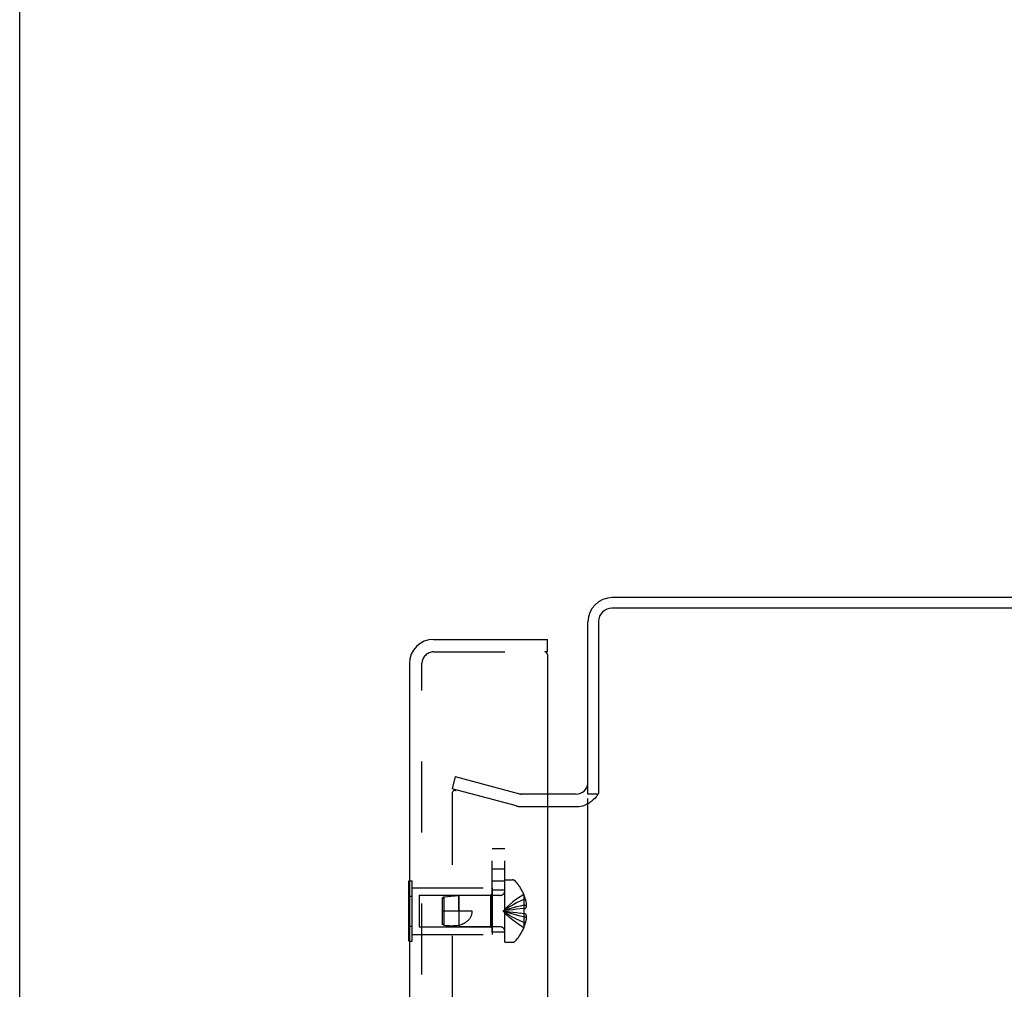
# Model space of a CAD drawing. Header units: inches. Extents: x 0 to 77.3, y 0 to 50.
# Tile 5 of 52: x 0 to 5.9, y 28.5 to 34.3. Entities that reach past the tile are written whole.
import ezdxf

# ---------------------------------------------------------------- set-up
doc = ezdxf.new("R2010")
doc.units = ezdxf.units.IN
doc.header["$LTSCALE"] = 4.25
doc.header["$MEASUREMENT"] = 0
doc.linetypes.add('HIDDEN', pattern=[0.2, 0.1, -0.1])
doc.layers.get('0').update_dxf_attribs({"linetype": 'CONTINUOUS'})
for name, color, linetype in [('DEFAULT_2', 8, 'HIDDEN'), ('REAR_DOOR', 7, 'CONTINUOUS'), ('SUBPANEL', 7, 'CONTINUOUS')]:
    doc.layers.add(name, color=color, linetype=linetype)

msp = doc.modelspace()

# ---------------------------------------------------------------- linework, layer by layer
at = {"color": 7, "linetype": 'Continuous'}
for p, q in [((0, 0), (0, 50)), ((3.458677, 29.64436), (3.397787, 29.64436))]:
    msp.add_line(p, q, dxfattribs=at)
at = {"color": 3, "linetype": 'Continuous'}
for p, q in [((12.992787, 30.81936), (3.542787, 30.81936)), ((12.992787, 30.75636), (3.540787, 30.75636)), ((3.397787, 29.64436), (3.397787, 30.67436)), ((3.460787, 30.67636), (3.460787, 29.647419)), ((3.327787, 29.64436), (3.154866, 29.64436)), ((3.397787, 20.02136), (3.397787, 29.61736)), ((3.154866, 29.56936), (3.327787, 29.56936))]:
    msp.add_line(p, q, dxfattribs=at)
for points in [[(3.439546, 29.61736), (3.44052, 29.618287), (3.44149, 29.61924), (3.442451, 29.620218), (3.443387, 29.621211), (3.444289, 29.622212), (3.445151, 29.623216), (3.445971, 29.624224), (3.446745, 29.625227), (3.44747, 29.626219), (3.448152, 29.627203), (3.448794, 29.628174), (3.449407, 29.629141), (3.450001, 29.630111), (3.45058, 29.631081), (3.451146, 29.632049)], [(3.451146, 29.632049), (3.453398, 29.635937), (3.454029, 29.637007), (3.45465, 29.638045), (3.455274, 29.639072), (3.455901, 29.640085), (3.456535, 29.64109), (3.457181, 29.642096), (3.457842, 29.643109), (3.458526, 29.644137), (3.459238, 29.64519), (3.459992, 29.646285), (3.460787, 29.647419)]]:
    msp.add_lwpolyline(points, dxfattribs=at)
for centre, radius, start, end in [((3.542787, 30.67436), 0.145, 90, 180), ((3.540787, 30.67636), 0.08, 90, 180), ((3.327787, 29.71436), 0.07, 270, 354.4576808)]:
    msp.add_arc(centre, radius, start, end, dxfattribs=at)
at = {"color": 7, "linetype": 'Continuous'}
for start, end in [(318.0047048, 321.2450787), (270, 293.8549931)]:
    msp.add_arc((3.327787, 29.71436), 0.145, start, end, dxfattribs=at)
at = {"layer": 'DEFAULT_2', "color": 8, "linetype": 'HIDDEN'}
for p, q in [((2.604691, 29.748694), (2.585279, 29.67625)), ((2.604691, 29.748694), (2.988984, 29.645723)), ((2.969573, 29.573279), (2.585279, 29.67625)), ((2.585279, 29.646782), (2.585279, 19.991938)), ((3.154866, 29.64436), (2.999337, 29.64436)), ((2.999337, 29.56936), (3.154866, 29.56936))]:
    msp.add_line(p, q, dxfattribs=at)
for points in [[(2.604597, 29.666782), (2.603531, 29.666752), (2.602073, 29.666611), (2.600631, 29.666356), (2.599211, 29.665989), (2.597822, 29.665512), (2.596472, 29.664927), (2.595168, 29.664238), (2.593919, 29.663449), (2.592731, 29.662564), (2.591611, 29.661588), (2.590565, 29.660528), (2.589601, 29.659389), (2.588722, 29.658178), (2.587934, 29.6569), (2.587242, 29.655565), (2.58665, 29.65418), (2.58616, 29.652752), (2.585776, 29.65129), (2.585501, 29.649802), (2.585335, 29.648301), (2.585279, 29.646782)], [(2.606455, 29.66669), (2.604994, 29.666778), (2.604597, 29.666782)], [(2.606455, 29.66669), (2.607901, 29.666488), (2.609337, 29.666171)]]:
    msp.add_lwpolyline(points, dxfattribs=at)
for centre, radius, start, end in [((2.999337, 29.68436), 0.04, 255, 270), ((3.327787, 29.71436), 0.145, 293.8549931, 318.0047048), ((2.999337, 29.68436), 0.115, 255, 270)]:
    msp.add_arc(centre, radius, start, end, dxfattribs=at)
at = {"layer": 'REAR_DOOR', "color": 3, "linetype": 'Continuous'}
for p, q in [((2.474866, 30.56936), (3.154866, 30.56936)), ((3.154866, 30.47936), (3.154866, 19.15936)), ((2.329866, 30.42436), (2.329866, 19.21436))]:
    msp.add_line(p, q, dxfattribs=at)
at = {"layer": 'REAR_DOOR', "color": 7, "linetype": 'Continuous'}
for p, q in [((3.154866, 30.49436), (3.154866, 30.56936)), ((3.154866, 30.49436), (3.139866, 30.49436)), ((2.325866, 28.764227), (2.325866, 29.124493)), ((2.325866, 29.124493), (2.329866, 29.124493)), ((2.325866, 29.034427), (2.329866, 29.034427)), ((2.325866, 28.854293), (2.329866, 28.854293)), ((2.325866, 28.764227), (2.329866, 28.764227))]:
    msp.add_line(p, q, dxfattribs=at)
at = {"layer": 'REAR_DOOR', "color": 8, "linetype": 'HIDDEN'}
for p, q in [((2.474866, 30.49436), (3.139866, 30.49436)), ((2.404866, 19.21436), (2.404866, 30.42436)), ((2.329866, 29.124493), (2.346866, 29.124493)), ((2.346866, 28.764227), (2.346866, 29.124493)), ((2.346866, 29.08436), (2.825866, 29.08436)), ((2.825866, 29.08436), (2.825866, 28.80436)), ((2.900866, 28.75786), (2.900866, 29.13086)), ((2.900866, 29.13086), (2.947416, 29.13086)), ((2.329866, 29.034427), (2.346866, 29.034427)), ((2.388366, 29.03936), (2.388366, 28.84936)), ((2.388366, 29.03936), (2.815866, 29.03936)), ((2.525866, 29.01836), (2.535816, 29.029355)), ((2.535816, 29.029355), (2.625866, 29.03836)), ((2.535816, 29.029355), (2.535816, 28.859365)), ((2.625866, 29.03836), (2.625866, 28.85036)), ((2.625869, 28.94436), (2.625866, 29.03836)), ((2.872666, 29.03836), (2.625866, 29.03836)), ((2.815866, 29.03936), (2.825866, 29.04936)), ((2.815866, 29.03936), (2.815866, 28.84936)), ((3.014222, 29.04386), (3.013824, 29.043627)), ((3.013824, 29.043627), (3.014222, 29.042645)), ((3.014222, 29.042645), (3.014222, 28.95986)), ((2.525866, 29.01836), (2.525866, 28.87036)), ((3.014222, 29.01286), (3.02427, 29.01286)), ((3.014222, 28.979259), (3.029172, 28.979259)), ((2.705866, 28.94436), (2.525866, 28.94436)), ((2.949553, 28.952913), (2.929064, 28.950224)), ((2.970516, 28.955407), (2.949369, 28.95289)), ((2.992073, 28.957723), (2.970265, 28.955379)), ((3.014222, 28.95986), (2.991749, 28.95769)), ((3.014222, 28.92886), (2.991749, 28.93103)), ((3.014222, 28.95986), (3.013824, 28.959824)), ((3.013824, 28.928896), (3.014222, 28.92886)), ((3.014222, 28.95986), (3.02427, 28.95986)), ((3.014222, 28.92886), (3.014222, 28.846075)), ((3.02427, 28.92886), (3.014222, 28.92886)), ((3.014222, 28.909461), (3.029172, 28.909461)), ((2.329866, 28.854293), (2.346866, 28.854293)), ((2.388366, 28.84936), (2.815866, 28.84936)), ((2.530653, 28.865086), (2.525866, 28.87036)), ((2.525866, 28.87036), (2.535816, 28.859365)), ((2.535816, 28.859426), (2.530653, 28.865086)), ((2.535816, 28.859365), (2.625866, 28.85036)), ((2.872666, 28.85036), (2.625866, 28.85036)), ((2.815866, 28.84936), (2.825866, 28.83936)), ((3.014222, 28.87586), (3.02427, 28.87586)), ((2.346866, 28.80436), (2.825866, 28.80436)), ((3.014222, 28.846075), (3.013824, 28.845094)), ((3.013824, 28.845094), (3.014222, 28.84486)), ((2.329866, 28.764227), (2.346866, 28.764227)), ((2.900866, 28.75786), (2.947416, 28.75786))]:
    msp.add_line(p, q, dxfattribs=at)
for points in [[(3.013824, 29.043627), (2.991749, 29.02993), (2.970265, 29.015094), (2.949369, 28.999119), (2.929064, 28.982005), (2.909348, 28.963752), (2.890222, 28.94436)], [(3.014222, 29.01286), (2.992073, 29.003416), (2.970516, 28.993182), (2.949553, 28.98216), (2.929183, 28.970349), (2.909406, 28.957749), (2.890222, 28.94436)], [(3.014222, 28.979259), (2.992073, 28.974448), (2.970516, 28.969234), (2.949553, 28.963618), (2.929183, 28.957601), (2.909406, 28.951181), (2.890222, 28.94436)], [(3.02427, 29.01286), (3.025265, 29.008399), (3.026143, 29.004025), (3.026899, 28.999743), (3.027546, 28.995539), (3.02809, 28.99141), (3.028539, 28.987334), (3.0289, 28.98328), (3.029172, 28.979259)], [(3.029172, 28.979259), (3.028886, 28.976841), (3.028508, 28.974419), (3.028036, 28.971993), (3.027472, 28.969564), (3.026812, 28.967134), (3.026059, 28.964706), (3.025212, 28.962281), (3.02427, 28.95986)], [(2.625869, 28.860267), (2.633228, 28.862403), (2.640131, 28.864715), (2.64657, 28.867195), (2.652568, 28.869827), (2.658145, 28.8726), (2.663303, 28.875489), (2.668045, 28.878468), (2.672387, 28.881515), (2.676333, 28.884597), (2.679922, 28.887709), (2.683186, 28.890843), (2.686153, 28.893996), (2.68885, 28.897165), (2.6913, 28.900356), (2.693529, 28.903571), (2.695554, 28.906831), (2.6974, 28.910149), (2.699072, 28.913554), (2.700593, 28.917087), (2.701943, 28.920735), (2.703115, 28.924508), (2.704095, 28.928376), (2.704865, 28.932323), (2.705421, 28.93632), (2.705754, 28.940331), (2.705866, 28.94436)], [(2.929183, 28.950241), (2.909406, 28.94739), (2.890222, 28.94436)], [(2.929064, 28.950224), (2.909348, 28.947381), (2.890222, 28.94436)], [(3.013824, 28.845094), (2.991749, 28.85879), (2.970265, 28.873626), (2.949369, 28.889601), (2.929064, 28.906715), (2.909348, 28.924968), (2.890222, 28.94436)], [(3.014222, 28.87586), (2.992073, 28.885305), (2.970516, 28.895538), (2.949553, 28.90656), (2.929183, 28.918371), (2.909406, 28.930971), (2.890222, 28.94436)], [(3.014222, 28.909461), (2.992073, 28.914273), (2.970516, 28.919486), (2.949553, 28.925102), (2.929183, 28.931119), (2.909406, 28.937539), (2.890222, 28.94436)], [(2.992073, 28.930997), (2.970265, 28.933341), (2.949369, 28.93583), (2.929064, 28.938496), (2.909348, 28.941339), (2.890222, 28.94436)], [(2.970516, 28.933313), (2.949553, 28.935807), (2.929183, 28.938479), (2.909406, 28.941331), (2.890222, 28.94436)], [(3.013824, 28.959824), (3.014045, 28.954673), (3.014178, 28.94953), (3.014222, 28.94436), (3.014178, 28.939191), (3.014045, 28.934047), (3.013824, 28.928896)], [(3.02427, 28.92886), (3.025212, 28.926439), (3.026059, 28.924015), (3.026812, 28.921586), (3.027472, 28.919156), (3.028036, 28.916728), (3.028508, 28.914301), (3.028886, 28.911879), (3.029172, 28.909461)], [(3.029172, 28.909461), (3.0289, 28.90544), (3.028539, 28.901386), (3.02809, 28.89731), (3.027546, 28.893182), (3.026899, 28.888978), (3.026143, 28.884695), (3.025265, 28.880321), (3.02427, 28.87586)], [(2.535816, 28.859426), (2.547323, 28.858491), (2.558925, 28.857807), (2.570682, 28.857353), (2.582379, 28.857197), (2.593875, 28.857396), (2.605038, 28.85796), (2.615679, 28.85892), (2.625869, 28.860267)]]:
    msp.add_lwpolyline(points, dxfattribs=at)
at = {"layer": 'REAR_DOOR', "color": 3, "linetype": 'Continuous'}
for centre, radius, start, end in [((2.474866, 30.42436), 0.145, 90, 180), ((3.139866, 30.47936), 0.015, 0, 90)]:
    msp.add_arc(centre, radius, start, end, dxfattribs=at)
at = {"layer": 'REAR_DOOR', "color": 8, "linetype": 'HIDDEN'}
for centre, radius, start, end in [((2.474866, 30.42436), 0.07, 90, 180), ((2.947416, 29.11086), 0.02, 43.5137951, 90), ((2.772046, 28.94436), 0.26182, 22.3356872, 43.5137951), ((2.872666, 29.06656), 0.0282, 270, 360), ((2.772046, 28.94436), 0.261361, 15.1941118, 22.089377), ((2.872666, 28.82216), 0.0282, 0, 90), ((2.772046, 28.94436), 0.261361, 337.910623, 344.8058882), ((2.772046, 28.94436), 0.26182, 316.4862049, 337.6643128), ((2.947416, 28.77786), 0.02, 270, 316.4862049)]:
    msp.add_arc(centre, radius, start, end, dxfattribs=at)
at = {"layer": 'SUBPANEL', "color": 8, "linetype": 'HIDDEN'}
for p, q in [((2.825866, 20.31936), (2.825866, 29.31936)), ((2.825866, 29.31936), (2.900866, 29.31936)), ((2.900866, 20.31936), (2.900866, 29.31936)), ((2.900866, 29.19436), (2.825866, 29.19436)), ((2.825866, 29.12536), (2.900866, 29.12536)), ((2.900866, 29.06936), (2.825866, 29.06936)), ((2.900866, 28.81936), (2.825866, 28.81936))]:
    msp.add_line(p, q, dxfattribs=at)

doc.saveas('drawing.dxf')
